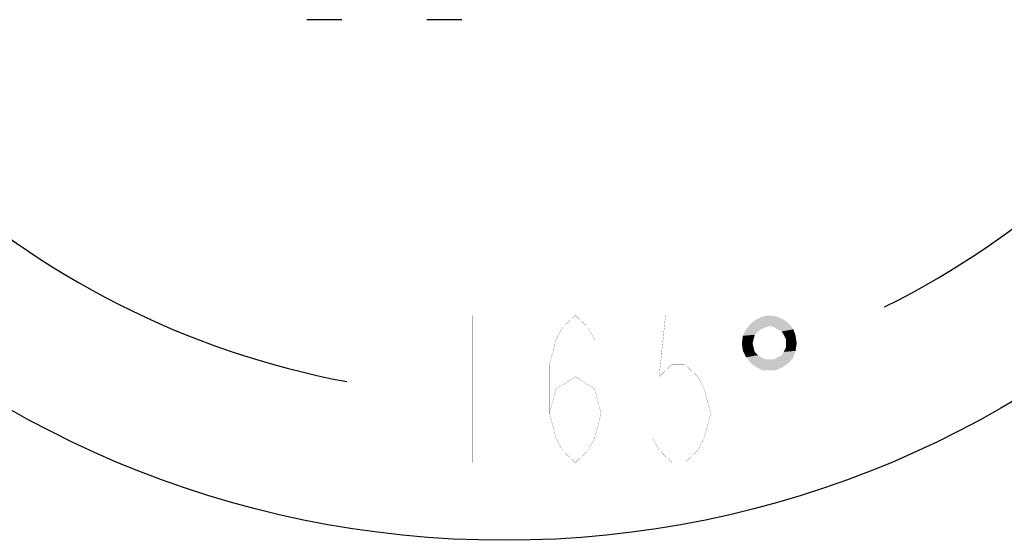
# Model space of a CAD drawing. Header units: millimetres. Extents: x 0 to 17835, y 0 to 12615.
# Tile 21 of 85: x 9262 to 10164, y 2208 to 2685. Entities that reach past the tile are written whole.
import ezdxf

# ---------------------------------------------------------------- set-up
doc = ezdxf.new("R2010")
doc.units = ezdxf.units.MM
doc.header["$LTSCALE"] = 980.925
doc.layers.get('0').update_dxf_attribs({"linetype": 'CONTINUOUS'})
for name, color, linetype in [('304109000042DXF_CONTINUOUS_LINE', 7, 'CONTINUOUS'), ('运动范围-老_DXF_CONTINUOUS_LINE', 7, 'CONTINUOUS'), ('运动范围-老_DXF_DIMENSION', 7, 'CONTINUOUS')]:
    doc.layers.add(name, color=color, linetype=linetype)
doc.styles.get("Standard").update_dxf_attribs({"font": 'txt', "width": 0.7})
doc.dimstyles.new('DIMSTYLE_2', dxfattribs={"dimtxt": 135, "dimasz": 90, "dimexe": 1, "dimexo": 0, "dimgap": 4.5, "dimtad": 0, "dimtih": 1, "dimtoh": 1, "dimdec": 1, "dimdsep": 46, "dimtxsty": 'Standard', "dimblk": '_FILLED', "dimblk1": '_FILLED', "dimblk2": '_FILLED', "dimcen": 0.09, "dimclrt": 5, "dimazin": 2, "dimtp": 0.5, "dimtm": 0.5, "dimtfac": 1, "dimtdec": 65535, "dimtofl": 0, "dimtmove": 0, "dimatfit": 3, "dimldrblk": '_FILLED', "dimfxl": 0, "dimtolj": 1, "dimarcsym": 0})

# ---------------------------------------------------------------- blocks, each defined once
blk = doc.blocks.new('*D2')
at = {"layer": '运动范围-老_DXF_DIMENSION', "color": 2, "linetype": 'Continuous', "transparency": 16777216}
for start, end in [(296.46036, 360), (195, 259.36649)]:
    blk.add_arc((9706.37, 3121.8), 781.9, start, end, dxfattribs=at)
for points in [[(10498.07, 3031.09), (10488.27, 3121.8), (10468.12, 3032.82)], [(8993.62, 2838.69), (8951.12, 2919.43), (8965.13, 2829.28)]]:
    blk.add_solid(points, dxfattribs=at)
blk = doc.blocks.new('_FILLED')
at = {"color": 0, "linetype": 'ByBlock'}
blk.add_solid([(0, 0), (-1, 0.167), (-1, -0.167)], dxfattribs=at)

msp = doc.modelspace()

# ---------------------------------------------------------------- linework, layer by layer
at = {"layer": '304109000042DXF_CONTINUOUS_LINE', "color": 7, "linetype": 'Continuous'}
for p, q in [((9557.488, 2685.304), (9525.288, 2685.304)), ((9667.488, 2685.304), (9635.288, 2685.304))]:
    msp.add_line(p, q, dxfattribs=at)
at = {"layer": '运动范围-老_DXF_CONTINUOUS_LINE', "color": 2, "linetype": 'Continuous'}
msp.add_circle((9706.388, 3121.804), 914, dxfattribs=at)
at = {"layer": '运动范围-老_DXF_DIMENSION', "color": 5, "linetype": 'Continuous', "const_width": 0.15}
for points in [[(9676.842, 2414.097), (9676.842, 2279.097)], [(9747.717, 2324.098), (9753.623, 2346.598), (9771.342, 2357.848), (9789.06, 2346.598), (9794.967, 2324.098), (9789.06, 2301.598), (9783.155, 2290.347), (9771.342, 2279.097), (9759.53, 2290.347), (9753.623, 2301.598), (9747.717, 2324.098), (9747.717, 2369.098), (9753.623, 2391.597), (9759.53, 2402.847), (9771.342, 2414.097), (9783.155, 2402.847), (9789.06, 2391.597)], [(9889.467, 2414.097), (9854.03, 2414.097), (9848.124, 2357.848), (9859.936, 2369.098), (9871.749, 2369.098), (9883.561, 2357.848), (9889.467, 2346.598), (9895.374, 2324.098), (9889.467, 2301.598), (9883.561, 2290.347), (9871.749, 2279.097), (9859.936, 2279.097), (9848.124, 2290.347), (9842.217, 2301.598)]]:
    msp.add_lwpolyline(points, dxfattribs=at)
at = {"layer": '运动范围-老_DXF_DIMENSION', "color": 5, "linetype": 'Continuous'}
for points in [[(9962.362, 2410.156), (9931.815, 2406.214), (9936.742, 2410.156)], [(9931.815, 2406.214), (9962.362, 2410.156), (9967.289, 2406.214)], [(9955.464, 2413.112), (9936.742, 2410.156), (9942.654, 2413.112)], [(9936.742, 2410.156), (9955.464, 2413.112), (9962.362, 2410.156)], [(9942.654, 2413.112), (9949.552, 2414.098), (9955.464, 2413.112)], [(9941.669, 2401.287), (9938.713, 2399.316), (9924.917, 2395.375)], [(9941.669, 2401.287), (9924.917, 2395.375), (9927.873, 2401.287)], [(9949.552, 2404.243), (9927.873, 2401.287), (9931.815, 2406.214)], [(9949.552, 2404.243), (9945.61, 2403.258), (9927.873, 2401.287)], [(9927.873, 2401.287), (9945.61, 2403.258), (9941.669, 2401.287)], [(9931.815, 2406.214), (9967.289, 2406.214), (9949.552, 2404.243)], [(9953.494, 2403.258), (9949.552, 2404.243), (9967.289, 2406.214)], [(9956.45, 2401.287), (9953.494, 2403.258), (9967.289, 2406.214)], [(9956.45, 2401.287), (9967.289, 2406.214), (9971.231, 2401.287)], [(9971.231, 2401.287), (9960.391, 2399.316), (9956.45, 2401.287)], [(9962.362, 2396.36), (9960.391, 2399.316), (9971.231, 2401.287)], [(9962.362, 2396.36), (9971.231, 2401.287), (9973.202, 2395.375)], [(9934.771, 2392.419), (9923.932, 2388.477), (9924.917, 2395.375)], [(9923.932, 2388.477), (9934.771, 2392.419), (9933.786, 2388.477)], [(9938.713, 2399.316), (9935.756, 2396.36), (9924.917, 2395.375)], [(9924.917, 2395.375), (9935.756, 2396.36), (9934.771, 2392.419)], [(9973.202, 2395.375), (9964.333, 2392.419), (9962.362, 2396.36)], [(9964.333, 2388.477), (9964.333, 2392.419), (9973.202, 2395.375)], [(9964.333, 2388.477), (9973.202, 2395.375), (9974.187, 2388.477)], [(9933.786, 2388.477), (9924.917, 2381.579), (9923.932, 2388.477)], [(9933.786, 2388.477), (9934.771, 2384.535), (9924.917, 2381.579)], [(9924.917, 2381.579), (9934.771, 2384.535), (9935.756, 2380.594)], [(9973.202, 2381.579), (9962.362, 2380.594), (9964.333, 2384.535)], [(9974.187, 2388.477), (9964.333, 2384.535), (9964.333, 2388.477)], [(9964.333, 2384.535), (9974.187, 2388.477), (9973.202, 2381.579)], [(9935.756, 2380.594), (9927.873, 2375.667), (9924.917, 2381.579)], [(9935.756, 2380.594), (9938.713, 2377.638), (9927.873, 2375.667)], [(9927.873, 2375.667), (9938.713, 2377.638), (9941.669, 2375.667)], [(9941.669, 2375.667), (9931.815, 2370.74), (9927.873, 2375.667)], [(9941.669, 2375.667), (9945.61, 2373.696), (9931.815, 2370.74)], [(9931.815, 2370.74), (9953.494, 2373.696), (9971.231, 2375.667)], [(9931.815, 2370.74), (9971.231, 2375.667), (9967.289, 2370.74)], [(9949.552, 2373.696), (9953.494, 2373.696), (9931.815, 2370.74)], [(9945.61, 2373.696), (9949.552, 2373.696), (9931.815, 2370.74)], [(9971.231, 2375.667), (9953.494, 2373.696), (9956.45, 2375.667)], [(9956.45, 2375.667), (9960.391, 2377.638), (9973.202, 2381.579)], [(9956.45, 2375.667), (9973.202, 2381.579), (9971.231, 2375.667)], [(9960.391, 2377.638), (9962.362, 2380.594), (9973.202, 2381.579)], [(9967.289, 2370.74), (9936.742, 2366.798), (9931.815, 2370.74)], [(9936.742, 2366.798), (9967.289, 2370.74), (9961.377, 2366.798)], [(9961.377, 2366.798), (9942.654, 2363.842), (9936.742, 2366.798)], [(9949.552, 2363.842), (9942.654, 2363.842), (9961.377, 2366.798)], [(9949.552, 2363.842), (9961.377, 2366.798), (9955.464, 2363.842)]]:
    msp.add_solid(points, dxfattribs=at)

# ---------------------------------------------------------------- dimensions: what is measured, and where the dimension line sits
at = {"layer": '运动范围-老_DXF_DIMENSION', "color": 2, "linetype": 'Continuous'}
dim = msp.add_angular_dim_2l(base=(9808.43, 2346.598), line1=((8958.672, 2921.458), (8951.119, 2919.434)), line2=((10480.449, 3121.804), (10488.268, 3121.804)), dimstyle='DIMSTYLE_2', dxfattribs=at)
dim.commit()
dim.dimension.update_dxf_attribs({"geometry": '*D2', "text_midpoint": (9629.592, 2279.098), "dimtype": 162})

doc.saveas('drawing.dxf')
